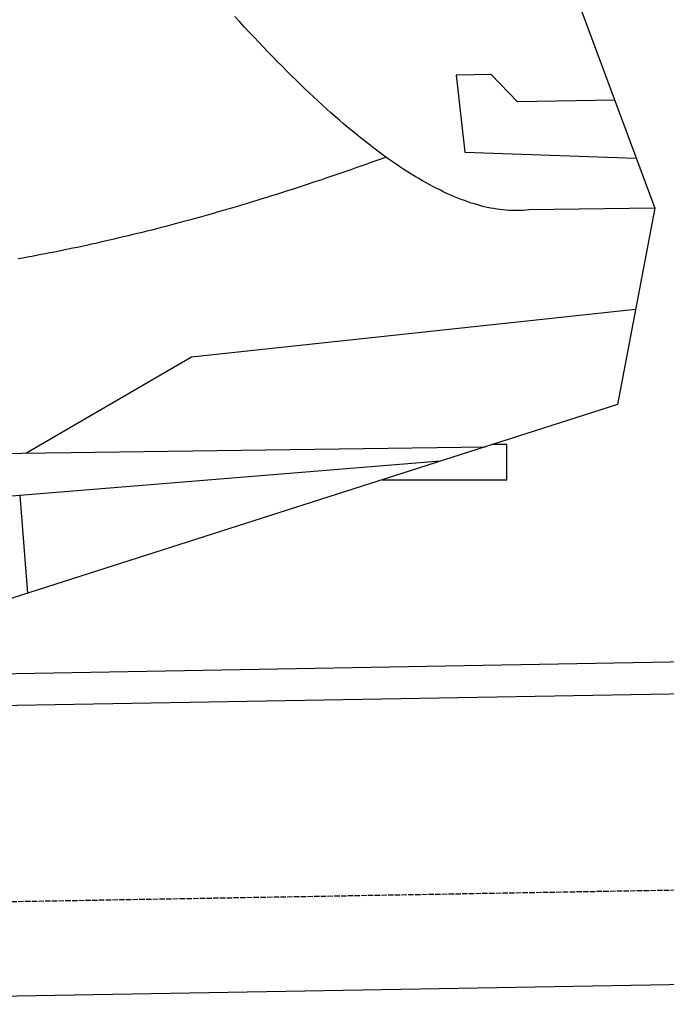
# Model space of a CAD drawing. Extents: x 562 to 7231, y 5817 to 11976.
# Tile 51 of 58: x 5182 to 5783, y 9835 to 10750. Entities that reach past the tile are written whole.
import ezdxf

# ---------------------------------------------------------------- set-up
doc = ezdxf.new("R2010")
doc.units = 0
doc.linetypes.add('GEN3', pattern=[6.25, 5, -1.25])
doc.layers.get('0').update_dxf_attribs({"linetype": 'CONTINUOUS'})
doc.layers.add('3', color=6, linetype='GEN3')
doc.layers.add('CAR', color=10, linetype='CONTINUOUS')

msp = doc.modelspace()

# ---------------------------------------------------------------- linework, layer by layer
for p, q in [((4651.048, 10133.011), (6015.84, 10156.834)), ((6011.364, 10126.751), (4656.57, 10103.103)), ((6241.042, 9860.719), (4741.27, 9834.54))]:
    msp.add_line(p, q)
at = {"layer": '3'}
msp.add_line((1175.278, 9860.296), (6230.452, 9948.534), dxfattribs=at)
at = {"layer": 'CAR'}
for p, q in [((5662.802, 10870.48), (5772.341, 10574.701)), ((5620.476, 10698.842), (5587.823, 10698.272)), ((5587.823, 10698.272), (5595.933, 10626.906)), ((5644.709, 10673.443), (5620.476, 10698.842)), ((5735.188, 10675.022), (5644.709, 10673.443)), ((5595.933, 10626.906), (5755.144, 10621.137)), ((5772.341, 10574.701), (5655.448, 10573.098)), ((5772.341, 10574.701), (5737.634, 10392.117)), ((5341.83, 10436.547), (5754.521, 10480.956)), ((5188.043, 10347.034), (5341.83, 10436.547)), ((5737.634, 10392.117), (5100.402, 10188.163)), ((5634.814, 10354.905), (5621.346, 10354.897)), ((5634.832, 10322.212), (5634.814, 10354.905)), ((5157.676, 10346.617), (5615.086, 10352.894)), ((5573.388, 10339.548), (5182.262, 10307.732)), ((5519.024, 10322.148), (5634.832, 10322.212)), ((5182.262, 10307.732), (5163.036, 10306.168)), ((5182.262, 10307.732), (5189.664, 10216.733))]:
    msp.add_line(p, q, dxfattribs=at)
for points in [[(5655.45, 10573.1, 0), (5652.85, 10572.8, 0), (5650.23, 10572.6, 0), (5647.58, 10572.5, 0), (5644.91, 10572.4, 0), (5642.21, 10572.4, 0), (5639.49, 10572.4, 0), (5636.75, 10572.6, 0), (5633.97, 10572.8, 0), (5631.18, 10573.1, 0), (5628.35, 10573.4, 0), (5625.51, 10573.8, 0), (5622.64, 10574.3, 0), (5619.74, 10574.8, 0), (5616.82, 10575.4, 0), (5613.87, 10576.1, 0), (5610.9, 10576.9, 0), (5607.9, 10577.7, 0), (5604.88, 10578.6, 0), (5601.83, 10579.5, 0), (5598.76, 10580.6, 0), (5595.66, 10581.7, 0), (5592.53, 10582.8, 0), (5589.39, 10584.1, 0), (5586.21, 10585.4, 0), (5583.02, 10586.7, 0), (5579.79, 10588.2, 0), (5576.54, 10589.7, 0), (5573.27, 10591.3, 0), (5569.97, 10592.9, 0), (5566.65, 10594.6, 0), (5563.3, 10596.4, 0), (5559.93, 10598.3, 0), (5556.53, 10600.2, 0), (5553.11, 10602.2, 0), (5549.66, 10604.3, 0), (5546.18, 10606.4, 0), (5542.69, 10608.6, 0), (5539.16, 10610.8, 0), (5535.61, 10613.2, 0), (5532.04, 10615.6, 0), (5528.44, 10618.1, 0), (5524.82, 10620.6, 0), (5521.17, 10623.2, 0), (5517.49, 10625.9, 0), (5513.79, 10628.6, 0), (5510.07, 10631.5, 0), (5506.32, 10634.4, 0), (5502.54, 10637.3, 0), (5498.75, 10640.3, 0), (5494.92, 10643.4, 0), (5491.07, 10646.6, 0), (5487.2, 10649.8, 0), (5483.3, 10653.1, 0), (5479.37, 10656.5, 0), (5475.42, 10659.9, 0), (5471.45, 10663.4, 0), (5467.45, 10667, 0), (5463.42, 10670.7, 0), (5459.37, 10674.4, 0), (5455.3, 10678.1, 0), (5451.2, 10682, 0), (5447.07, 10685.9, 0), (5442.92, 10689.9, 0), (5438.75, 10694, 0), (5434.55, 10698.1, 0), (5430.32, 10702.3, 0), (5426.07, 10706.6, 0), (5421.79, 10710.9, 0), (5417.49, 10715.3, 0), (5413.17, 10719.8, 0), (5408.82, 10724.3, 0), (5404.44, 10728.9, 0), (5400.04, 10733.6, 0), (5395.61, 10738.3, 0), (5391.16, 10743.1, 0), (5386.69, 10748, 0), (5382.18, 10753, 0)], [(5522.66, 10622.1, 0), (5517.96, 10620.4, 0), (5513.27, 10618.7, 0), (5508.59, 10617.1, 0), (5503.91, 10615.4, 0), (5499.24, 10613.7, 0), (5494.57, 10612.1, 0), (5489.92, 10610.5, 0), (5485.27, 10608.8, 0), (5480.63, 10607.2, 0), (5475.99, 10605.6, 0), (5471.36, 10604.1, 0), (5466.74, 10602.5, 0), (5462.12, 10600.9, 0), (5457.51, 10599.4, 0), (5452.91, 10597.9, 0), (5448.32, 10596.3, 0), (5443.73, 10594.8, 0), (5439.15, 10593.4, 0), (5434.57, 10591.9, 0), (5430.01, 10590.4, 0), (5425.45, 10588.9, 0), (5420.89, 10587.5, 0), (5416.35, 10586.1, 0), (5411.81, 10584.7, 0), (5407.27, 10583.3, 0), (5402.75, 10581.9, 0), (5398.23, 10580.5, 0), (5393.71, 10579.1, 0), (5389.21, 10577.8, 0), (5384.71, 10576.4, 0), (5380.22, 10575.1, 0), (5375.73, 10573.8, 0), (5371.25, 10572.5, 0), (5366.78, 10571.2, 0), (5362.32, 10569.9, 0), (5357.86, 10568.6, 0), (5353.41, 10567.4, 0), (5348.96, 10566.1, 0), (5344.53, 10564.9, 0), (5340.1, 10563.7, 0), (5335.67, 10562.5, 0), (5331.26, 10561.3, 0), (5326.85, 10560.1, 0), (5322.44, 10559, 0), (5318.05, 10557.8, 0), (5313.66, 10556.7, 0), (5309.28, 10555.5, 0), (5304.9, 10554.4, 0), (5300.53, 10553.3, 0), (5296.17, 10552.2, 0), (5291.82, 10551.2, 0), (5287.47, 10550.1, 0), (5283.13, 10549, 0), (5278.79, 10548, 0), (5274.46, 10547, 0), (5270.14, 10546, 0), (5265.83, 10545, 0), (5261.52, 10544, 0), (5257.22, 10543, 0), (5252.93, 10542, 0), (5248.64, 10541.1, 0), (5244.36, 10540.1, 0), (5240.09, 10539.2, 0), (5235.82, 10538.3, 0), (5231.56, 10537.4, 0), (5227.31, 10536.5, 0), (5223.07, 10535.6, 0), (5218.83, 10534.8, 0), (5214.6, 10533.9, 0), (5210.37, 10533.1, 0), (5206.15, 10532.3, 0), (5201.94, 10531.5, 0), (5197.74, 10530.7, 0), (5193.54, 10529.9, 0), (5189.35, 10529.1, 0), (5185.17, 10528.3, 0), (5180.99, 10527.6, 0)]]:
    msp.add_polyline3d(points, dxfattribs=at)

doc.saveas('drawing.dxf')
